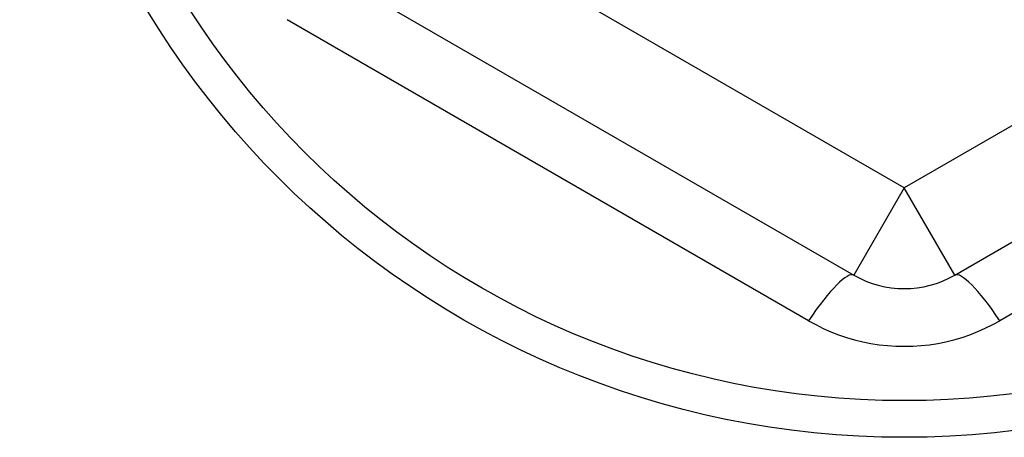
# Model space of a CAD drawing. Header units: inches. Extents: x 32 to 80, y 18.9 to 39.2.
# Tile 27 of 53: x 46.566 to 46.95, y 36.222 to 36.385. Entities that reach past the tile are written whole.
import ezdxf

# ---------------------------------------------------------------- set-up
doc = ezdxf.new("R2010")
doc.units = ezdxf.units.IN
doc.header["$MEASUREMENT"] = 0
doc.layers.add('Visible Edges(ANSI)', color=7, linetype='Continuous', lineweight=25)
doc.layers.add('Visible Tangent Edges(ANSI)', color=7, linetype='Continuous', lineweight=25)

msp = doc.modelspace()

# ---------------------------------------------------------------- linework, layer by layer
at = {"layer": 'Visible Edges(ANSI)'}
for p, q in [((46.67663290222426, 36.40940436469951), (46.89119983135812, 36.28552409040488)), ((46.93056991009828, 36.28552409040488), (47.14513683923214, 36.40940436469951))]:
    msp.add_line(p, q, dxfattribs=at)
msp.add_circle((46.9108848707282, 36.5673801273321), 0.3451589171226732, dxfattribs=at)
msp.add_arc((46.9108848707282, 36.31961957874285), 0.0393700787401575, 240.0000000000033, 300.0000000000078, dxfattribs=at)
at = {"layer": 'Visible Tangent Edges(ANSI)'}
for p, q in [((46.9108848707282, 36.31961957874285), (46.69631794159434, 36.44349985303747)), ((47.12545179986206, 36.44349985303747), (46.9108848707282, 36.31961957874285)), ((46.87354679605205, 36.26773577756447), (46.67005428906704, 36.38522223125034)), ((47.15171545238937, 36.38522223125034), (46.94822294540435, 36.26773577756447)), ((46.9108848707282, 36.31961957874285), (46.89119983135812, 36.28552409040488)), ((46.93056991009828, 36.28552409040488), (46.9108848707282, 36.31961957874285))]:
    msp.add_line(p, q, dxfattribs=at)
at = {"layer": 'Visible Tangent Edges(ANSI)', "flags": 128}
msp.add_lwpolyline([(46.87354679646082, 36.26773577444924), (46.87636707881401, 36.26618767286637), (46.87926803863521, 36.26475458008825), (46.88224190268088, 36.2634426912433), (46.88528048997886, 36.26225841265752), (46.88837427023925, 36.26120601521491), (46.89151346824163, 36.26028857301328), (46.8946883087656, 36.25950908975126), (46.89788935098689, 36.2588705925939), (46.90111814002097, 36.25837416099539), (46.90437145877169, 36.25801963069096), (46.90764090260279, 36.25780716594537), (46.91091806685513, 36.25773688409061), (46.91419454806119, 36.25780897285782), (46.91746194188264, 36.25802357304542), (46.92071184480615, 36.25838080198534), (46.92393717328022, 36.25888105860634), (46.92713717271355, 36.25952417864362), (46.93030536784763, 36.26030694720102), (46.93343419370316, 36.26122575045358), (46.93651608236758, 36.26227704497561), (46.93954347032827, 36.26345726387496), (46.94250878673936, 36.2647628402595), (46.94540446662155, 36.2661901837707), (46.94822294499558, 36.26773577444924)], dxfattribs=at)
at = {"layer": 'Visible Tangent Edges(ANSI)'}
msp.add_circle((46.9108848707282, 36.5673801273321), 0.3308444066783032, dxfattribs=at)
for centre, major_axis, ratio, start_param, end_param in [((46.87151479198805, 36.25142860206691), (0.0196850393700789, 0.0340954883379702), 0.1759287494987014, 0, 1.176112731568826), ((46.95025494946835, 36.25142860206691), (-0.0196850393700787, 0.0340954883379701), 0.1759287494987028, 5.107072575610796, 6.283185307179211)]:
    msp.add_ellipse(centre, major_axis=major_axis, ratio=ratio, start_param=start_param, end_param=end_param, dxfattribs=at)

doc.saveas('drawing.dxf')
